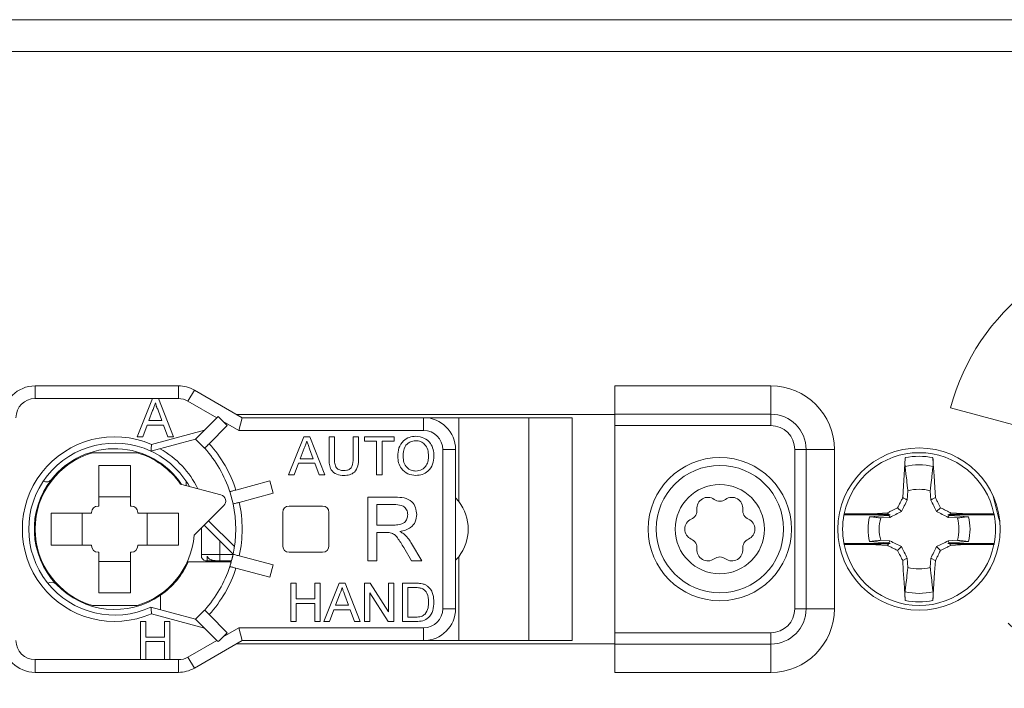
# Model space of a CAD drawing. Header units: millimetres. Extents: x 0 to 420, y 0 to 297.
# Tile 6 of 18: x 88 to 119, y 203 to 224. Entities that reach past the tile are written whole.
import ezdxf

# ---------------------------------------------------------------- set-up
doc = ezdxf.new("R2010")
doc.units = ezdxf.units.MM

msp = doc.modelspace()

# ---------------------------------------------------------------- linework, layer by layer
at = {"color": 7, "linetype": 'Continuous', "lineweight": 15}
for p, q in [((86.871, 223.667), (132.871, 223.667)), ((86.871, 222.667), (132.871, 222.667)), ((88.371, 212.167), (88.371, 211.767)), ((88.371, 212.167), (92.871, 212.167)), ((92.871, 211.767), (92.871, 212.167)), ((111.471, 212.167), (106.571, 212.167)), ((106.571, 211.277), (106.571, 212.167)), ((111.471, 212.167), (111.471, 211.277)), ((92.054, 211.767), (88.371, 211.767)), ((92.054, 211.767), (91.577, 210.567)), ((92.245, 211.767), (92.054, 211.767)), ((92.721, 210.567), (92.245, 211.767)), ((92.871, 211.767), (92.245, 211.767)), ((93.371, 212.033), (93.171, 211.687)), ((93.371, 212.033), (94.871, 211.167)), ((94.082, 211.161), (93.171, 211.687)), ((117.109, 211.479), (121.649, 210.262)), ((91.944, 211.075), (92.061, 211.39)), ((92.231, 211.407), (92.354, 211.075)), ((93.695, 210.775), (94.082, 211.161)), ((94.121, 211.2), (94.082, 211.161)), ((105.904, 211.267), (94.697, 211.267)), ((94.871, 211.167), (94.763, 210.767)), ((94.871, 211.167), (100.571, 211.167)), ((100.571, 210.767), (100.571, 211.167)), ((101.671, 211.167), (100.571, 211.167)), ((101.671, 208.533), (101.671, 211.167)), ((103.871, 211.167), (101.671, 211.167)), ((103.871, 204.167), (103.871, 211.167)), ((105.237, 211.167), (103.871, 211.167)), ((105.237, 211.167), (105.237, 204.167)), ((105.904, 211.267), (106.571, 211.267)), ((106.571, 211.277), (111.471, 211.277)), ((106.571, 210.92), (106.571, 211.277)), ((111.471, 211.277), (111.471, 210.92)), ((91.757, 210.567), (91.893, 210.936)), ((91.893, 210.936), (92.405, 210.936)), ((92.354, 211.075), (91.944, 211.075)), ((92.405, 210.936), (92.542, 210.567)), ((93.837, 210.35), (94.406, 210.92)), ((94.279, 211.046), (94.406, 210.92)), ((94.763, 210.767), (94.279, 211.046)), ((111.471, 210.92), (106.571, 210.92)), ((106.571, 204.414), (106.571, 210.92)), ((91.577, 210.567), (91.757, 210.567)), ((92.026, 210.327), (93.695, 210.775)), ((92.542, 210.567), (92.721, 210.567)), ((93.695, 210.775), (93.412, 210.492)), ((100.571, 210.767), (94.763, 210.767)), ((96.33, 209.367), (96.806, 210.567)), ((96.806, 210.567), (96.997, 210.567)), ((96.997, 210.567), (97.473, 209.367)), ((97.601, 209.877), (97.601, 210.567)), ((97.601, 210.567), (97.771, 210.567)), ((97.771, 210.567), (97.771, 209.885)), ((98.355, 210.567), (98.524, 210.567)), ((98.355, 209.885), (98.355, 210.567)), ((98.524, 210.567), (98.524, 209.877)), ((98.709, 210.429), (98.709, 210.567)), ((98.709, 210.567), (99.648, 210.567)), ((99.648, 210.567), (99.648, 210.429)), ((93.412, 210.492), (92.009, 210.115)), ((93.412, 210.492), (93.695, 210.209)), ((99.094, 210.429), (98.709, 210.429)), ((99.094, 209.367), (99.094, 210.429)), ((99.648, 210.429), (99.263, 210.429)), ((99.263, 210.429), (99.263, 209.367)), ((91.571, 210.067), (90.171, 210.067)), ((96.819, 210.207), (96.697, 209.875)), ((97.106, 209.875), (96.99, 210.19)), ((101.171, 205.167), (101.171, 210.167)), ((101.571, 210.167), (101.171, 210.167)), ((101.571, 210.167), (101.571, 205.167)), ((112.581, 210.167), (112.223, 210.167)), ((112.223, 205.167), (112.223, 210.167)), ((112.581, 210.167), (112.581, 205.167)), ((113.471, 210.167), (112.581, 210.167)), ((113.471, 210.167), (113.471, 205.167)), ((90.371, 209.667), (91.371, 209.667)), ((90.371, 209.667), (90.371, 208.392)), ((91.371, 209.667), (91.371, 208.392)), ((96.646, 209.736), (96.509, 209.367)), ((97.157, 209.736), (96.646, 209.736)), ((96.697, 209.875), (97.106, 209.875)), ((97.294, 209.367), (97.157, 209.736)), ((96.509, 209.367), (96.33, 209.367)), ((97.473, 209.367), (97.294, 209.367)), ((99.263, 209.367), (99.094, 209.367)), ((94.207, 208.74), (92.932, 209.082)), ((93.111, 209.174), (93.111, 209.034)), ((94.678, 208.894), (95.745, 209.18)), ((95.745, 209.18), (95.849, 208.794)), ((91.371, 208.685), (90.371, 208.685)), ((94.489, 208.844), (94.593, 208.457)), ((94.781, 208.508), (95.849, 208.794)), ((115.774, 208.869), (115.756, 208.581)), ((116.493, 208.581), (116.476, 208.869)), ((90.346, 208.392), (90.371, 208.392)), ((91.371, 208.392), (91.396, 208.392)), ((93.363, 207.472), (94.296, 208.406)), ((96.346, 208.392), (97.396, 208.392)), ((98.814, 208.667), (99.682, 208.667)), ((98.814, 206.667), (98.814, 208.667)), ((99.096, 208.436), (99.096, 207.795)), ((99.692, 208.436), (99.096, 208.436)), ((101.671, 208.533), (101.571, 208.647)), ((90.146, 208.167), (88.871, 208.167)), ((88.871, 208.167), (88.871, 207.167)), ((89.852, 208.167), (89.852, 207.167)), ((90.146, 208.167), (90.146, 208.192)), ((91.596, 208.192), (91.596, 208.167)), ((92.871, 208.167), (91.596, 208.167)), ((91.889, 207.167), (91.889, 208.167)), ((92.871, 208.167), (92.871, 207.167)), ((96.146, 207.142), (96.146, 208.192)), ((97.596, 208.192), (97.596, 207.142)), ((115.223, 208.117), (113.767, 208.117)), ((114.68, 208.152), (113.774, 208.152)), ((114.68, 208.152), (115.161, 208.132)), ((115.161, 208.132), (115.137, 208.18)), ((115.161, 208.132), (115.223, 208.117)), ((115.223, 208.117), (115.18, 208.095)), ((115.574, 208.218), (115.453, 208.339)), ((116.675, 208.218), (116.797, 208.339)), ((117.026, 208.117), (117.088, 208.132)), ((118.482, 208.117), (117.026, 208.117)), ((117.069, 208.095), (117.026, 208.117)), ((117.088, 208.132), (117.57, 208.152)), ((118.475, 208.152), (117.57, 208.152)), ((94.588, 206.878), (93.678, 207.788)), ((99.096, 207.795), (99.632, 207.795)), ((115.21, 208.036), (114.922, 208.018)), ((117.327, 208.018), (117.039, 208.036)), ((93.594, 207.703), (93.594, 206.867)), ((99.096, 207.564), (99.096, 206.667)), ((99.385, 207.564), (99.096, 207.564)), ((90.146, 207.167), (88.871, 207.167)), ((90.146, 207.142), (90.146, 207.167)), ((91.596, 207.167), (91.596, 207.142)), ((92.871, 207.167), (91.596, 207.167)), ((94.171, 207.295), (94.171, 206.867)), ((100.188, 207.219), (100.516, 206.667)), ((113.767, 207.217), (115.223, 207.217)), ((113.774, 207.182), (114.68, 207.182)), ((115.161, 207.202), (114.68, 207.182)), ((114.922, 207.316), (115.21, 207.298)), ((115.223, 207.217), (115.161, 207.202)), ((115.18, 207.239), (115.223, 207.217)), ((117.026, 207.217), (117.069, 207.239)), ((117.088, 207.202), (117.026, 207.217)), ((117.026, 207.217), (118.482, 207.217)), ((117.039, 207.298), (117.327, 207.316)), ((117.088, 207.202), (117.112, 207.154)), ((117.57, 207.182), (117.088, 207.202)), ((117.57, 207.182), (118.475, 207.182)), ((90.371, 206.942), (90.346, 206.942)), ((90.371, 206.942), (90.371, 205.667)), ((91.371, 206.942), (91.371, 205.667)), ((91.396, 206.942), (91.371, 206.942)), ((93.594, 206.867), (94.171, 206.867)), ((93.771, 206.821), (93.771, 206.667)), ((94.171, 206.867), (94.171, 206.671)), ((94.171, 206.867), (94.585, 206.867)), ((94.541, 206.683), (94.593, 206.877)), ((94.781, 206.826), (95.849, 206.54)), ((97.396, 206.942), (96.346, 206.942)), ((100.193, 206.667), (99.944, 207.089)), ((115.574, 207.116), (115.453, 206.995)), ((116.675, 207.116), (116.797, 206.995)), ((90.371, 206.648), (91.371, 206.648)), ((93.178, 206.642), (94.53, 206.642)), ((94.537, 206.667), (93.771, 206.667)), ((94.538, 206.671), (94.171, 206.671)), ((94.489, 206.49), (94.541, 206.683)), ((95.745, 206.154), (95.849, 206.54)), ((99.096, 206.667), (98.814, 206.667)), ((100.516, 206.667), (100.193, 206.667)), ((101.571, 206.687), (101.671, 206.801)), ((101.671, 204.167), (101.671, 206.801)), ((115.756, 206.753), (115.774, 206.465)), ((116.476, 206.465), (116.493, 206.753)), ((94.678, 206.44), (95.745, 206.154)), ((96.401, 204.767), (96.401, 205.967)), ((96.401, 205.967), (96.571, 205.967)), ((96.571, 205.967), (96.571, 205.475)), ((97.155, 205.475), (97.155, 205.967)), ((97.155, 205.967), (97.324, 205.967)), ((97.324, 205.967), (97.324, 204.767)), ((97.437, 204.767), (97.914, 205.967)), ((97.914, 205.967), (98.105, 205.967)), ((98.105, 205.967), (98.581, 204.767)), ((98.709, 204.767), (98.709, 205.967)), ((98.709, 205.967), (98.888, 205.967)), ((98.888, 205.967), (99.463, 205.072)), ((99.463, 205.072), (99.463, 205.967)), ((99.463, 205.967), (99.632, 205.967)), ((99.632, 205.967), (99.632, 204.767)), ((99.909, 204.767), (99.909, 205.967)), ((99.909, 205.967), (100.319, 205.967)), ((90.371, 205.667), (91.371, 205.667)), ((92.311, 205.593), (92.311, 205.138)), ((97.927, 205.607), (97.804, 205.275)), ((98.214, 205.275), (98.097, 205.59)), ((99.453, 204.767), (98.878, 205.662)), ((98.878, 205.662), (98.878, 204.767)), ((100.322, 205.829), (100.078, 205.829)), ((100.078, 205.829), (100.078, 204.905)), ((96.571, 205.475), (97.155, 205.475)), ((97.155, 205.336), (96.571, 205.336)), ((96.571, 205.336), (96.571, 204.767)), ((97.155, 204.767), (97.155, 205.336)), ((97.804, 205.275), (98.214, 205.275)), ((90.171, 205.267), (91.571, 205.267)), ((92.009, 205.218), (93.412, 204.842)), ((93.695, 204.559), (92.026, 205.007)), ((93.412, 204.842), (93.695, 205.125)), ((93.837, 204.984), (94.406, 204.414)), ((97.753, 205.136), (97.617, 204.767)), ((98.265, 205.136), (97.753, 205.136)), ((98.401, 204.767), (98.265, 205.136)), ((101.171, 205.167), (101.571, 205.167)), ((112.581, 205.167), (112.223, 205.167)), ((113.471, 205.167), (112.581, 205.167)), ((91.68, 204.767), (91.68, 203.567)), ((91.849, 204.767), (91.68, 204.767)), ((91.849, 204.275), (91.849, 204.767)), ((92.434, 204.767), (92.434, 204.275)), ((92.603, 204.767), (92.434, 204.767)), ((92.603, 203.567), (92.603, 204.767)), ((93.412, 204.842), (93.695, 204.559)), ((96.571, 204.767), (96.401, 204.767)), ((97.324, 204.767), (97.155, 204.767)), ((97.617, 204.767), (97.437, 204.767)), ((98.581, 204.767), (98.401, 204.767)), ((98.878, 204.767), (98.709, 204.767)), ((99.632, 204.767), (99.453, 204.767)), ((100.339, 204.767), (99.909, 204.767)), ((100.078, 204.905), (100.326, 204.905)), ((93.695, 204.559), (94.082, 204.173)), ((94.279, 204.288), (94.763, 204.567)), ((94.279, 204.288), (94.406, 204.414)), ((94.763, 204.567), (94.871, 204.167)), ((94.763, 204.567), (100.571, 204.567)), ((100.571, 204.167), (100.571, 204.567)), ((106.571, 204.414), (111.471, 204.414)), ((106.571, 204.057), (106.571, 204.414)), ((111.471, 204.057), (111.471, 204.414)), ((92.434, 204.275), (91.849, 204.275)), ((91.849, 204.136), (92.434, 204.136)), ((91.849, 203.567), (91.849, 204.136)), ((92.434, 204.136), (92.434, 203.567)), ((93.171, 203.647), (94.082, 204.173)), ((94.871, 204.167), (93.371, 203.301)), ((94.082, 204.173), (94.121, 204.134)), ((94.697, 204.067), (105.904, 204.067)), ((100.571, 204.167), (94.871, 204.167)), ((100.571, 204.167), (101.671, 204.167)), ((103.871, 204.167), (101.671, 204.167)), ((103.871, 204.167), (105.237, 204.167)), ((105.904, 204.067), (106.571, 204.067)), ((111.471, 204.057), (106.571, 204.057)), ((106.571, 203.167), (106.571, 204.057)), ((111.471, 203.167), (111.471, 204.057)), ((88.371, 203.567), (88.371, 203.167)), ((88.371, 203.567), (91.68, 203.567)), ((91.68, 203.567), (91.849, 203.567)), ((91.849, 203.567), (92.434, 203.567)), ((92.434, 203.567), (92.603, 203.567)), ((92.603, 203.567), (92.871, 203.567)), ((92.871, 203.167), (92.871, 203.567)), ((93.171, 203.647), (93.371, 203.301)), ((92.871, 203.167), (88.371, 203.167)), ((111.471, 203.167), (106.571, 203.167))]:
    msp.add_line(p, q, dxfattribs=at)
at = {"color": 8, "linetype": 'Continuous', "lineweight": 15}
msp.add_line((93.82, 207.929), (94.631, 207.118), dxfattribs=at)
at = {"color": 7, "linetype": 'Continuous', "lineweight": 15, "flags": 128}
for points in [[(115.612, 208.655), (115.635, 209.029), (115.656, 209.374), (115.677, 209.719), (115.689, 209.911)], [(116.56, 209.911), (116.572, 209.719), (116.595, 209.345), (116.618, 208.971), (116.638, 208.655)], [(118.456, 208.699), (118.605, 208.078), (118.665, 207.893)], [(115.756, 208.581), (115.708, 208.605), (115.634, 208.643), (115.612, 208.655)], [(116.493, 208.581), (116.541, 208.605), (116.638, 208.655)], [(115.18, 208.095), (114.852, 208.075), (114.572, 208.058)], [(114.68, 208.152), (114.82, 208.161), (115.137, 208.18)], [(115.21, 208.036), (115.186, 208.083), (115.18, 208.095)], [(117.039, 208.036), (117.063, 208.083), (117.069, 208.095)], [(117.678, 208.058), (117.41, 208.074), (117.069, 208.095)], [(117.088, 208.132), (117.101, 208.157), (117.112, 208.18)], [(117.112, 208.18), (117.486, 208.157), (117.57, 208.152)], [(114.572, 207.276), (114.839, 207.26), (115.18, 207.239)], [(115.137, 207.154), (114.763, 207.177), (114.68, 207.182)], [(115.161, 207.202), (115.148, 207.177), (115.137, 207.154)], [(115.21, 207.298), (115.186, 207.251), (115.18, 207.239)], [(117.039, 207.298), (117.063, 207.251), (117.069, 207.239)], [(117.069, 207.239), (117.398, 207.259), (117.678, 207.276)], [(117.57, 207.182), (117.429, 207.173), (117.112, 207.154)], [(115.756, 206.753), (115.708, 206.729), (115.612, 206.679)], [(115.689, 205.423), (115.677, 205.615), (115.654, 205.989), (115.631, 206.363), (115.612, 206.679)], [(116.493, 206.753), (116.541, 206.729), (116.615, 206.691), (116.638, 206.679)], [(116.638, 206.679), (116.615, 206.305), (116.593, 205.96), (116.572, 205.615), (116.56, 205.423)]]:
    msp.add_lwpolyline(points, dxfattribs=at)
at = {"color": 7, "linetype": 'Continuous', "lineweight": 15}
for centre, radius in [((109.871, 207.667), 2.25), ((116.125, 207.667), 2.55), ((109.871, 207.667), 2), ((109.871, 207.667), 1.4)]:
    msp.add_circle(centre, radius, dxfattribs=at)
for centre, radius, start, end in [((123.871, 209.667), 7, 225, 165), ((88.371, 211.167), 1, 90, 180), ((92.871, 211.167), 1, 60, 90), ((111.471, 210.167), 2, 0, 90), ((88.371, 211.167), 0.6, 90, 180), ((92.871, 211.167), 0.6, 60, 90), ((100.571, 210.167), 1, 0, 90), ((111.471, 210.167), 1.11, 0, 90), ((111.471, 210.167), 0.753, 0, 90), ((90.871, 207.667), 2.9, 66.532, 293.468), ((100.571, 210.167), 0.6, 0, 90), ((90.871, 207.667), 2.7, 65.0744, 294.9256), ((90.871, 207.667), 4, 17.866, 42.134), ((90.871, 207.667), 2.5, 106.2602, 253.7398), ((90.871, 207.667), 2.525, 33.8052, 141.791), ((90.871, 207.667), 2.5, 34.4642, 73.7398), ((90.871, 207.667), 2.7, 29.7249, 65.0744), ((90.871, 207.667), 3.8, 18.017, 41.983), ((116.125, 207.667), 2.4, 11.6569, 168.3431), ((116.125, 207.667), 2.286, 79.0131, 100.9869), ((116.125, 207.667), 2.017, 77.459, 102.541), ((90.871, 207.667), 2.525, 141.791, 223.209), ((88.729, 209.352), 0.2, 241.0632, 321.791), ((94.155, 208.547), 0.2, 315, 75), ((116.125, 207.667), 1.252, 73.7295, 106.2705), ((90.346, 208.192), 0.2, 90, 180), ((91.396, 208.192), 0.2, 0, 90), ((90.871, 207.667), 3.8, 348.017, 11.983), ((90.871, 207.667), 4, 347.866, 12.134), ((96.346, 208.192), 0.2, 90, 180), ((97.396, 208.192), 0.2, 0, 90), ((100.571, 207.667), 1.4, 321.7868, 38.2132), ((109.492, 208.323), 0.342, 53.8775, 186.1225), ((109.871, 208.842), 0.3, 233.8775, 306.1225), ((110.249, 208.323), 0.342, 353.8775, 126.1225), ((108.853, 208.254), 0.3, 293.8775, 6.1225), ((110.888, 208.254), 0.3, 173.8775, 246.1225), ((116.125, 207.667), 2.4, 169.1931, 190.8069), ((116.125, 207.667), 2.4, 168.3431, 169.1931), ((116.125, 207.667), 1.601, 165.8829, 194.1171), ((116.125, 207.667), 1.601, 345.8829, 14.1171), ((116.125, 207.667), 2.4, 10.8069, 11.6569), ((116.125, 207.667), 2.4, 349.1931, 10.8069), ((109.113, 207.667), 0.342, 113.8775, 246.1225), ((110.628, 207.667), 0.342, 293.8775, 66.1225), ((116.125, 207.667), 1.252, 163.7295, 196.2705), ((116.125, 207.667), 1.252, 343.7295, 16.2705), ((90.871, 207.667), 2.5, 286.2602, 355.5358), ((90.346, 207.142), 0.2, 180, 270), ((91.396, 207.142), 0.2, 270, 0), ((96.346, 207.142), 0.2, 180, 270), ((97.396, 207.142), 0.2, 270, 0), ((108.853, 207.079), 0.3, 353.8775, 66.1225), ((110.888, 207.079), 0.3, 113.8775, 186.1225), ((116.125, 207.667), 2.4, 190.8069, 191.6569), ((116.125, 207.667), 2.4, 191.6569, 348.3431), ((116.125, 207.667), 2.4, 348.3431, 349.1931), ((90.871, 207.667), 3.8, 345, 348.017), ((109.492, 207.011), 0.342, 173.8775, 306.1225), ((110.249, 207.011), 0.342, 233.8775, 6.1225), ((90.871, 207.667), 2.525, 304.7709, 336.0499), ((93.771, 206.867), 0.2, 207.8094, 270), ((90.871, 207.667), 3.8, 341.983, 345), ((109.871, 206.492), 0.3, 53.8775, 126.1225), ((90.871, 207.667), 3.8, 318.017, 341.983), ((90.871, 207.667), 4, 317.866, 342.134), ((116.125, 207.667), 1.252, 253.7295, 286.2705), ((88.884, 205.801), 0.2, 43.209, 123.9368), ((90.871, 207.667), 2.525, 223.209, 304.7709), ((116.125, 207.667), 2.017, 257.459, 282.541), ((116.125, 207.667), 2.286, 259.0131, 280.9869), ((100.571, 205.167), 0.6, 270, 0), ((100.571, 205.167), 1, 270, 0), ((111.471, 205.167), 0.753, 270, 0), ((111.471, 205.167), 1.11, 270, 0), ((111.471, 205.167), 2, 270, 0), ((88.371, 204.167), 1, 180, 270), ((88.371, 204.167), 0.6, 180, 270), ((92.871, 204.167), 0.6, 270, 300), ((92.871, 204.167), 1, 270, 300)]:
    msp.add_arc(centre, radius, start, end, dxfattribs=at)
at = {"color": 8, "linetype": 'Continuous', "lineweight": 15}
msp.add_arc((90.871, 207.667), 2.9, 25.9327, 60.5605, dxfattribs=at)
at = {"color": 7, "linetype": 'Continuous', "lineweight": 15}
for centre, major_axis, start_param, end_param in [((92.941, 211.819), (1.719, -1.319), 0.785398, 0.919879), ((92.941, 203.515), (1.719, 1.319), 5.363306, 5.497787)]:
    msp.add_ellipse(centre, major_axis=major_axis, ratio=0.131652, start_param=start_param, end_param=end_param, dxfattribs=at)
for points, knots in [([(92.061, 211.39), (92.078, 211.435), (92.107, 211.514), (92.136, 211.594), (92.149, 211.629)], [0, 0, 0, 0, 0.560002, 1, 1, 1, 1]), ([(92.149, 211.629), (92.161, 211.586), (92.181, 211.509), (92.216, 211.438), (92.231, 211.407)], [0, 0, 0, 0, 0.559908, 1, 1, 1, 1]), ([(99.755, 209.951), (99.761, 210.041), (99.773, 210.221), (99.913, 210.439), (100.113, 210.565), (100.255, 210.577), (100.325, 210.582)], [0, 0, 0, 0, 0.28058, 0.559608, 0.779578, 1, 1, 1, 1]), ([(100.325, 210.582), (100.414, 210.572), (100.59, 210.552), (100.784, 210.382), (100.88, 210.173), (100.889, 210.034), (100.894, 209.965)], [0, 0, 0, 0, 0.279616, 0.558572, 0.779078, 1, 1, 1, 1]), ([(92.009, 210.115), (92.009, 210.118), (92.009, 210.122), (92.012, 210.155), (92.016, 210.205), (92.021, 210.264), (92.024, 210.306), (92.025, 210.326), (92.026, 210.327)], [0, 0, 0, 0, 0.199086, 0.397985, 0.602097, 0.817827, 0.98888, 1, 1, 1, 1]), ([(93.695, 210.209), (93.697, 210.21), (93.7, 210.214), (93.724, 210.238), (93.76, 210.274), (93.8, 210.314), (93.826, 210.34), (93.837, 210.35)], [0, 0, 0, 0, 0.214334, 0.428664, 0.643131, 0.857878, 1, 1, 1, 1]), ([(96.901, 210.429), (96.89, 210.386), (96.87, 210.309), (96.835, 210.238), (96.819, 210.207)], [0, 0, 0, 0, 0.559908, 1, 1, 1, 1]), ([(96.99, 210.19), (96.973, 210.235), (96.944, 210.314), (96.914, 210.394), (96.901, 210.429)], [0, 0, 0, 0, 0.560002, 1, 1, 1, 1]), ([(100.326, 210.444), (100.259, 210.435), (100.124, 210.417), (99.939, 210.235), (99.93, 210.058), (99.924, 209.949)], [0, 0, 0, 0, 0.280157, 0.559673, 1, 1, 1, 1]), ([(100.724, 209.966), (100.72, 210.032), (100.712, 210.162), (100.622, 210.328), (100.48, 210.428), (100.378, 210.439), (100.326, 210.444)], [0, 0, 0, 0, 0.280785, 0.560094, 0.77995, 1, 1, 1, 1]), ([(100.324, 209.352), (100.238, 209.362), (100.065, 209.382), (99.873, 209.546), (99.773, 209.748), (99.761, 209.883), (99.755, 209.951)], [0, 0, 0, 0, 0.279586, 0.558772, 0.7793, 1, 1, 1, 1]), ([(99.924, 209.949), (99.929, 209.885), (99.937, 209.757), (100.034, 209.6), (100.173, 209.504), (100.273, 209.495), (100.324, 209.49)], [0, 0, 0, 0, 0.2806425, 0.5598846, 0.7798548, 1, 1, 1, 1]), ([(100.324, 209.49), (100.39, 209.498), (100.521, 209.515), (100.658, 209.653), (100.717, 209.812), (100.722, 209.915), (100.724, 209.966)], [0, 0, 0, 0, 0.279092, 0.55817, 0.77881, 1, 1, 1, 1]), ([(100.894, 209.965), (100.886, 209.877), (100.871, 209.702), (100.731, 209.488), (100.531, 209.372), (100.393, 209.358), (100.324, 209.352)], [0, 0, 0, 0, 0.2803566, 0.5595095, 0.7796389, 1, 1, 1, 1]), ([(115.687, 209.636), (115.685, 209.654), (115.683, 209.689), (115.683, 209.774), (115.686, 209.852), (115.688, 209.898), (115.689, 209.911)], [0, 0, 0, 0, 0.293587, 0.586886, 0.887605, 1, 1, 1, 1]), ([(116.56, 209.911), (116.562, 209.876), (116.566, 209.805), (116.567, 209.712), (116.565, 209.659), (116.563, 209.64), (116.563, 209.636)], [0, 0, 0, 0, 0.312525, 0.625335, 0.930363, 1, 1, 1, 1]), ([(98.066, 209.352), (97.989, 209.356), (97.838, 209.364), (97.658, 209.506), (97.607, 209.699), (97.603, 209.817), (97.601, 209.877)], [0, 0, 0, 0, 0.280714, 0.557891, 0.778399, 1, 1, 1, 1]), ([(97.771, 209.885), (97.771, 209.834), (97.772, 209.733), (97.816, 209.59), (97.932, 209.514), (98.012, 209.508), (98.053, 209.505)], [0, 0, 0, 0, 0.281723, 0.560127, 0.779499, 1, 1, 1, 1]), ([(98.053, 209.505), (98.088, 209.507), (98.158, 209.51), (98.261, 209.547), (98.355, 209.678), (98.355, 209.799), (98.355, 209.885)], [0, 0, 0, 0, 0.187574, 0.374198, 0.559695, 1, 1, 1, 1]), ([(98.524, 209.877), (98.523, 209.801), (98.521, 209.651), (98.42, 209.455), (98.243, 209.361), (98.125, 209.355), (98.066, 209.352)], [0, 0, 0, 0, 0.2816166, 0.5591273, 0.7790006, 1, 1, 1, 1]), ([(115.687, 209.636), (115.69, 209.603), (115.701, 209.506), (115.724, 209.313), (115.747, 209.102), (115.765, 208.943), (115.772, 208.882), (115.774, 208.869)], [0, 0, 0, 0, 0.128236, 0.379986, 0.760322, 0.95049, 1, 1, 1, 1]), ([(116.476, 208.869), (116.477, 208.882), (116.484, 208.943), (116.502, 209.102), (116.526, 209.313), (116.548, 209.507), (116.559, 209.603), (116.563, 209.636)], [0, 0, 0, 0, 0.049523, 0.239705, 0.620067, 0.871804, 1, 1, 1, 1]), ([(94.678, 208.894), (94.656, 208.888), (94.612, 208.877), (94.554, 208.861), (94.511, 208.849), (94.488, 208.843), (94.485, 208.843), (94.484, 208.842)], [0, 0, 0, 0, 0.215042, 0.430087, 0.64502, 0.859687, 1, 1, 1, 1]), ([(94.588, 208.456), (94.59, 208.457), (94.594, 208.458), (94.628, 208.467), (94.677, 208.48), (94.731, 208.494), (94.767, 208.504), (94.781, 208.508)], [0, 0, 0, 0, 0.214334, 0.428664, 0.643131, 0.857878, 1, 1, 1, 1]), ([(99.682, 208.667), (99.774, 208.666), (99.957, 208.664), (100.204, 208.555), (100.33, 208.344), (100.345, 208.2), (100.352, 208.128)], [0, 0, 0, 0, 0.281687, 0.559297, 0.779414, 1, 1, 1, 1]), ([(100.07, 208.122), (100.064, 208.174), (100.052, 208.278), (99.913, 208.423), (99.776, 208.431), (99.692, 208.436)], [0, 0, 0, 0, 0.280425, 0.559989, 1, 1, 1, 1]), ([(115.453, 208.339), (115.469, 208.372), (115.502, 208.439), (115.552, 208.538), (115.589, 208.61), (115.609, 208.649), (115.612, 208.655)], [0, 0, 0, 0, 0.315218, 0.630435, 0.945652, 1, 1, 1, 1]), ([(115.756, 208.581), (115.724, 208.519), (115.663, 208.398), (115.603, 208.277), (115.574, 208.218)], [0, 0, 0, 0, 0.514436, 1, 1, 1, 1]), ([(116.675, 208.218), (116.646, 208.277), (116.586, 208.398), (116.525, 208.519), (116.493, 208.581)], [0, 0, 0, 0, 0.485521, 1, 1, 1, 1]), ([(116.638, 208.655), (116.646, 208.639), (116.671, 208.59), (116.724, 208.485), (116.768, 208.395), (116.797, 208.339)], [0, 0, 0, 0, 0.14894, 0.464157, 1, 1, 1, 1]), ([(99.632, 207.795), (99.69, 207.796), (99.806, 207.798), (99.966, 207.855), (100.055, 207.985), (100.065, 208.076), (100.07, 208.122)], [0, 0, 0, 0, 0.281552, 0.560281, 0.779832, 1, 1, 1, 1]), ([(100.352, 208.128), (100.344, 208.05), (100.328, 207.894), (100.143, 207.663), (99.944, 207.618), (99.822, 207.59)], [0, 0, 0, 0, 0.280519, 0.56053, 1, 1, 1, 1]), ([(114.922, 208.018), (114.91, 208.019), (114.848, 208.026), (114.731, 208.039), (114.627, 208.051), (114.572, 208.058)], [0, 0, 0, 0, 0.108463, 0.524989, 1, 1, 1, 1]), ([(115.137, 208.18), (115.152, 208.188), (115.201, 208.213), (115.306, 208.266), (115.396, 208.311), (115.453, 208.339)], [0, 0, 0, 0, 0.14894, 0.464157, 1, 1, 1, 1]), ([(115.574, 208.218), (115.515, 208.189), (115.393, 208.129), (115.273, 208.067), (115.21, 208.036)], [0, 0, 0, 0, 0.485521, 1, 1, 1, 1]), ([(117.039, 208.036), (116.977, 208.067), (116.856, 208.129), (116.734, 208.189), (116.675, 208.218)], [0, 0, 0, 0, 0.514436, 1, 1, 1, 1]), ([(116.797, 208.339), (116.83, 208.322), (116.896, 208.289), (116.996, 208.239), (117.068, 208.203), (117.107, 208.183), (117.112, 208.18)], [0, 0, 0, 0, 0.315218, 0.630435, 0.945652, 1, 1, 1, 1]), ([(117.678, 208.058), (117.622, 208.051), (117.518, 208.039), (117.401, 208.026), (117.34, 208.019), (117.327, 208.018)], [0, 0, 0, 0, 0.475068, 0.891566, 1, 1, 1, 1]), ([(99.524, 207.555), (99.498, 207.559), (99.452, 207.564), (99.405, 207.564), (99.385, 207.564)], [0, 0, 0, 0, 0.559853, 1, 1, 1, 1]), ([(99.944, 207.089), (99.882, 207.192), (99.797, 207.334), (99.658, 207.504), (99.568, 207.538), (99.524, 207.555)], [0, 0, 0, 0, 0.560782, 0.780695, 1, 1, 1, 1]), ([(99.822, 207.59), (99.853, 207.574), (99.908, 207.547), (99.956, 207.508), (99.977, 207.492)], [0, 0, 0, 0, 0.560154, 1, 1, 1, 1]), ([(99.977, 207.492), (100.022, 207.445), (100.102, 207.361), (100.162, 207.262), (100.188, 207.219)], [0, 0, 0, 0, 0.559818, 1, 1, 1, 1]), ([(114.572, 207.276), (114.627, 207.283), (114.731, 207.295), (114.848, 207.308), (114.91, 207.315), (114.922, 207.316)], [0, 0, 0, 0, 0.475068, 0.891566, 1, 1, 1, 1]), ([(115.453, 206.995), (115.42, 207.012), (115.353, 207.045), (115.253, 207.095), (115.181, 207.131), (115.143, 207.151), (115.137, 207.154)], [0, 0, 0, 0, 0.315218, 0.630435, 0.945652, 1, 1, 1, 1]), ([(115.21, 207.298), (115.273, 207.267), (115.393, 207.205), (115.515, 207.145), (115.574, 207.116)], [0, 0, 0, 0, 0.514436, 1, 1, 1, 1]), ([(116.675, 207.116), (116.734, 207.145), (116.856, 207.205), (116.977, 207.267), (117.039, 207.298)], [0, 0, 0, 0, 0.485521, 1, 1, 1, 1]), ([(117.112, 207.154), (117.097, 207.146), (117.048, 207.121), (116.943, 207.068), (116.853, 207.023), (116.797, 206.995)], [0, 0, 0, 0, 0.14894, 0.464157, 1, 1, 1, 1]), ([(117.327, 207.316), (117.34, 207.315), (117.401, 207.308), (117.518, 207.295), (117.622, 207.283), (117.678, 207.276)], [0, 0, 0, 0, 0.108463, 0.524989, 1, 1, 1, 1]), ([(93.594, 206.867), (93.594, 206.866), (93.594, 206.859), (93.594, 206.845), (93.594, 206.824), (93.594, 206.801), (93.594, 206.779), (93.594, 206.776), (93.594, 206.774)], [0, 0, 0, 0, 0.0101352, 0.1056679, 0.200728, 0.3587344, 0.6178568, 1, 1, 1, 1]), ([(94.171, 206.671), (94.152, 206.671), (94.076, 206.672), (93.966, 206.679), (93.859, 206.718), (93.799, 206.765), (93.78, 206.802), (93.771, 206.821)], [0, 0, 0, 0, 0.121666, 0.503495, 0.726642, 0.865009, 1, 1, 1, 1]), ([(94.781, 206.826), (94.759, 206.832), (94.716, 206.844), (94.658, 206.859), (94.614, 206.871), (94.591, 206.877), (94.589, 206.878), (94.588, 206.878)], [0, 0, 0, 0, 0.215042, 0.430087, 0.64502, 0.859687, 1, 1, 1, 1]), ([(115.612, 206.679), (115.604, 206.695), (115.579, 206.744), (115.525, 206.849), (115.481, 206.939), (115.453, 206.995)], [0, 0, 0, 0, 0.14894, 0.464157, 1, 1, 1, 1]), ([(115.574, 207.116), (115.603, 207.057), (115.663, 206.936), (115.724, 206.815), (115.756, 206.753)], [0, 0, 0, 0, 0.485521, 1, 1, 1, 1]), ([(116.493, 206.753), (116.525, 206.815), (116.586, 206.936), (116.646, 207.057), (116.675, 207.116)], [0, 0, 0, 0, 0.5144362, 1, 1, 1, 1]), ([(116.797, 206.995), (116.78, 206.962), (116.747, 206.895), (116.697, 206.796), (116.66, 206.724), (116.641, 206.685), (116.638, 206.679)], [0, 0, 0, 0, 0.315218, 0.630435, 0.945652, 1, 1, 1, 1]), ([(94.484, 206.492), (94.486, 206.491), (94.491, 206.49), (94.524, 206.481), (94.573, 206.468), (94.627, 206.453), (94.663, 206.444), (94.678, 206.44)], [0, 0, 0, 0, 0.214334, 0.428664, 0.643131, 0.857878, 1, 1, 1, 1]), ([(115.774, 206.465), (115.772, 206.452), (115.765, 206.39), (115.747, 206.232), (115.724, 206.021), (115.701, 205.827), (115.69, 205.731), (115.687, 205.698)], [0, 0, 0, 0, 0.049523, 0.239705, 0.620067, 0.871804, 1, 1, 1, 1]), ([(116.563, 205.698), (116.559, 205.731), (116.548, 205.827), (116.526, 206.021), (116.502, 206.232), (116.484, 206.39), (116.477, 206.452), (116.476, 206.465)], [0, 0, 0, 0, 0.128236, 0.3799857, 0.7603216, 0.95049, 1, 1, 1, 1]), ([(100.319, 205.967), (100.359, 205.967), (100.43, 205.967), (100.501, 205.955), (100.531, 205.95)], [0, 0, 0, 0, 0.56016, 1, 1, 1, 1]), ([(100.531, 205.95), (100.567, 205.939), (100.63, 205.921), (100.683, 205.881), (100.706, 205.864)], [0, 0, 0, 0, 0.559864, 1, 1, 1, 1]), ([(98.009, 205.829), (97.998, 205.786), (97.977, 205.709), (97.942, 205.638), (97.927, 205.607)], [0, 0, 0, 0, 0.5599078, 1, 1, 1, 1]), ([(98.097, 205.59), (98.081, 205.635), (98.051, 205.714), (98.022, 205.794), (98.009, 205.829)], [0, 0, 0, 0, 0.560002, 1, 1, 1, 1]), ([(100.52, 205.804), (100.483, 205.813), (100.418, 205.829), (100.351, 205.829), (100.322, 205.829)], [0, 0, 0, 0, 0.559255, 1, 1, 1, 1]), ([(100.724, 205.376), (100.719, 205.471), (100.712, 205.604), (100.616, 205.747), (100.552, 205.785), (100.52, 205.804)], [0, 0, 0, 0, 0.559188, 0.780064, 1, 1, 1, 1]), ([(100.706, 205.864), (100.741, 205.827), (100.812, 205.754), (100.881, 205.583), (100.889, 205.453), (100.894, 205.373)], [0, 0, 0, 0, 0.27977, 0.559917, 1, 1, 1, 1]), ([(115.689, 205.423), (115.687, 205.458), (115.683, 205.529), (115.682, 205.622), (115.684, 205.675), (115.686, 205.694), (115.687, 205.698)], [0, 0, 0, 0, 0.312525, 0.625335, 0.930363, 1, 1, 1, 1]), ([(116.563, 205.698), (116.564, 205.68), (116.567, 205.645), (116.566, 205.559), (116.564, 205.482), (116.561, 205.436), (116.56, 205.423)], [0, 0, 0, 0, 0.293587, 0.586886, 0.887605, 1, 1, 1, 1]), ([(100.894, 205.373), (100.888, 205.286), (100.876, 205.111), (100.753, 204.886), (100.546, 204.775), (100.408, 204.77), (100.339, 204.767)], [0, 0, 0, 0, 0.28083, 0.559957, 0.779066, 1, 1, 1, 1]), ([(100.609, 204.99), (100.649, 205.057), (100.721, 205.176), (100.723, 205.315), (100.724, 205.376)], [0, 0, 0, 0, 0.557437, 1, 1, 1, 1]), ([(92.009, 205.218), (92.009, 205.216), (92.009, 205.212), (92.012, 205.179), (92.016, 205.129), (92.021, 205.07), (92.024, 205.028), (92.025, 205.008), (92.026, 205.007)], [0, 0, 0, 0, 0.199086, 0.397985, 0.602097, 0.817827, 0.98888, 1, 1, 1, 1]), ([(93.837, 204.984), (93.821, 204.999), (93.789, 205.031), (93.747, 205.074), (93.715, 205.106), (93.698, 205.123), (93.696, 205.124), (93.695, 205.125)], [0, 0, 0, 0, 0.215042, 0.430087, 0.64502, 0.859687, 1, 1, 1, 1]), ([(100.326, 204.905), (100.384, 204.906), (100.488, 204.906), (100.572, 204.965), (100.609, 204.99)], [0, 0, 0, 0, 0.561787, 1, 1, 1, 1])]:
    msp.add_open_spline(points, degree=3, knots=knots, dxfattribs=at)

doc.saveas('drawing.dxf')
